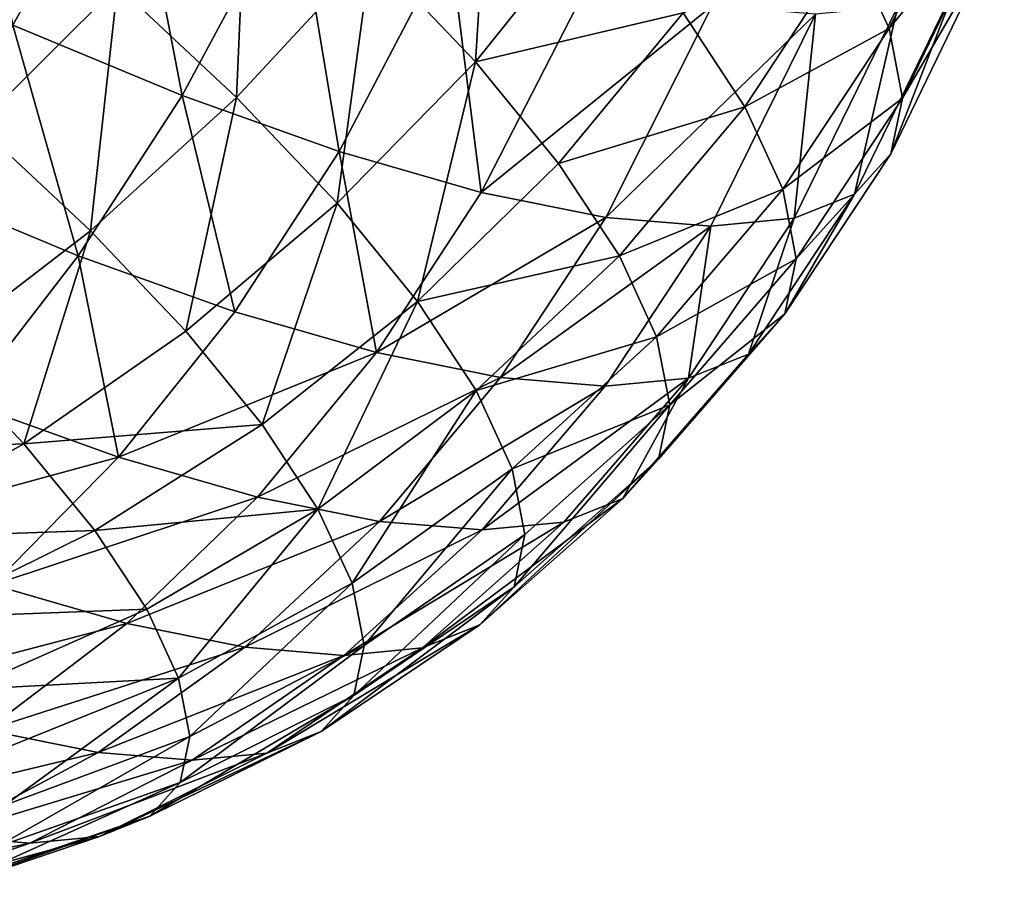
# Model space of a CAD drawing. Header units: millimetres. Extents: x 0 to 1220, y 0 to 506.
# Tile 12 of 256: x 40 to 59, y 1 to 17. Entities that reach past the tile are written whole.
import ezdxf

# ---------------------------------------------------------------- set-up
doc = ezdxf.new("R2010")
doc.units = ezdxf.units.MM
doc.header["$LTSCALE"] = 25.4
doc.layers.get('0').update_dxf_attribs({"true_color": 0xff5454})

# ---------------------------------------------------------------- blocks, each defined once
blk = doc.blocks.new('TWIG-VI-9138.STL')
at = {"color": 7, "true_color": 0xffffff}
mesh = blk.add_polyface(dxfattribs=at)
corners = [(-533.055, 32.417, 396.412), (-534.172, 37.837, 398.829), (-536.374, 33.969, 398.149), (-530.904, 36.309, 397.119)]
mesh.append_faces([[corners[k] for k in face] for face in [(0, 1, 2), (1, 0, 3)]], dxfattribs={"vtx0": -1, "color": 7})
mesh = blk.add_polyface(dxfattribs=at)
corners = [(-517.447, 33.895, 358.836), (-514.836, 36.247, 363.747), (-516.737, 32.354, 362.518), (-515.536, 37.764, 360.121)]
mesh.append_faces([[corners[k] for k in face] for face in [(0, 1, 2), (1, 0, 3)]], dxfattribs={"vtx0": -1, "color": 7})
mesh = blk.add_polyface(dxfattribs=at)
corners = [(-524.132, 36.663, 348.492), (-524.443, 31.736, 350.79), (-526.384, 33.778, 348), (-522.155, 34.582, 351.336)]
mesh.append_faces([[corners[k] for k in face] for face in [(0, 1, 2), (1, 0, 3)]], dxfattribs={"vtx0": -1, "color": 7})
mesh = blk.add_polyface(dxfattribs=at)
corners = [(-529.906, 31.107, 394.221), (-530.904, 36.309, 397.119), (-533.055, 32.417, 396.412), (-527.803, 35.019, 394.962)]
mesh.append_faces([[corners[k] for k in face] for face in [(0, 1, 2), (1, 0, 3)]], dxfattribs={"vtx0": -1, "color": 7})
mesh = blk.add_polyface(dxfattribs=at)
corners = [(-516.737, 32.354, 362.518), (-514.591, 34.968, 367.52), (-516.487, 31.054, 366.35), (-514.836, 36.247, 363.747)]
mesh.append_faces([[corners[k] for k in face] for face in [(0, 1, 2), (1, 0, 3)]], dxfattribs={"vtx0": -1, "color": 7})
mesh = blk.add_polyface(dxfattribs=at)
corners = [(-528.679, 35.93, 345.586), (-528.89, 31.071, 347.858), (-531.107, 33.149, 345.527), (-526.384, 33.778, 348)]
mesh.append_faces([[corners[k] for k in face] for face in [(0, 1, 2), (1, 0, 3)]], dxfattribs={"vtx0": -1, "color": 7})
mesh = blk.add_polyface(dxfattribs=at)
corners = [(-520.575, 32.648, 354.514), (-517.447, 33.895, 358.836), (-519.421, 30.898, 357.969), (-518.604, 35.651, 355.37)]
mesh.append_faces([[corners[k] for k in face] for face in [(0, 1, 2), (1, 0, 3)]], dxfattribs={"vtx0": -1, "color": 7})
mesh = blk.add_polyface(dxfattribs=at)
corners = [(-533.627, 35.295, 343.603), (-533.715, 30.556, 345.858), (-536.107, 32.593, 344.032), (-531.107, 33.149, 345.527)]
mesh.append_faces([[corners[k] for k in face] for face in [(0, 1, 2), (1, 0, 3)]], dxfattribs={"vtx0": -1, "color": 7})
mesh = blk.add_polyface(dxfattribs=at)
corners = [(-526.982, 30.061, 391.615), (-527.803, 35.019, 394.962), (-529.906, 31.107, 394.221), (-524.924, 33.989, 392.396)]
mesh.append_faces([[corners[k] for k in face] for face in [(0, 1, 2), (1, 0, 3)]], dxfattribs={"vtx0": -1, "color": 7})
mesh = blk.add_polyface(dxfattribs=at)
corners = [(-516.487, 31.054, 366.35), (-514.803, 33.95, 371.374), (-516.702, 30.021, 370.264), (-514.591, 34.968, 367.52)]
mesh.append_faces([[corners[k] for k in face] for face in [(0, 1, 2), (1, 0, 3)]], dxfattribs={"vtx0": -1, "color": 7})
mesh = blk.add_polyface(dxfattribs=at)
corners = [(-524.443, 31.736, 350.79), (-520.575, 32.648, 354.514), (-522.893, 29.838, 353.909), (-522.155, 34.582, 351.336)]
mesh.append_faces([[corners[k] for k in face] for face in [(0, 1, 2), (1, 0, 3)]], dxfattribs={"vtx0": -1, "color": 7})
mesh = blk.add_polyface(dxfattribs=at)
corners = [(-524.335, 29.298, 388.64), (-524.924, 33.989, 392.396), (-526.982, 30.061, 391.615), (-522.318, 33.238, 389.467)]
mesh.append_faces([[corners[k] for k in face] for face in [(0, 1, 2), (1, 0, 3)]], dxfattribs={"vtx0": -1, "color": 7})
mesh = blk.add_polyface(dxfattribs=at)
corners = [(-516.702, 30.021, 370.264), (-515.469, 33.212, 375.24), (-517.379, 29.271, 374.191), (-514.803, 33.95, 371.374)]
mesh.append_faces([[corners[k] for k in face] for face in [(0, 1, 2), (1, 0, 3)]], dxfattribs={"vtx0": -1, "color": 7})
mesh = blk.add_polyface(dxfattribs=at)
corners = [(-526.384, 33.778, 348), (-527.017, 29.099, 350.552), (-528.89, 31.071, 347.858), (-524.443, 31.736, 350.79)]
mesh.append_faces([[corners[k] for k in face] for face in [(0, 1, 2), (1, 0, 3)]], dxfattribs={"vtx0": -1, "color": 7})
mesh = blk.add_polyface(dxfattribs=at)
corners = [(-519.421, 30.898, 357.969), (-516.737, 32.354, 362.518), (-518.713, 29.361, 361.639), (-517.447, 33.895, 358.836)]
mesh.append_faces([[corners[k] for k in face] for face in [(0, 1, 2), (1, 0, 3)]], dxfattribs={"vtx0": -1, "color": 7})
mesh = blk.add_polyface(dxfattribs=at)
corners = [(-520.032, 32.779, 386.226), (-524.335, 29.298, 388.64), (-522.013, 28.832, 385.349), (-522.318, 33.238, 389.467)]
mesh.append_faces([[corners[k] for k in face] for face in [(0, 1, 2), (1, 0, 3)]], dxfattribs={"vtx0": -1, "color": 7})
mesh = blk.add_polyface(dxfattribs=at)
corners = [(-517.379, 29.271, 374.191), (-516.577, 32.766, 379.049), (-518.504, 28.818, 378.059), (-515.469, 33.212, 375.24)]
mesh.append_faces([[corners[k] for k in face] for face in [(0, 1, 2), (1, 0, 3)]], dxfattribs={"vtx0": -1, "color": 7})
mesh = blk.add_polyface(dxfattribs=at)
corners = [(-531.107, 33.149, 345.527), (-531.612, 28.585, 348.069), (-533.715, 30.556, 345.858), (-528.89, 31.071, 347.858)]
mesh.append_faces([[corners[k] for k in face] for face in [(0, 1, 2), (1, 0, 3)]], dxfattribs={"vtx0": -1, "color": 7})
mesh = blk.add_polyface(dxfattribs=at)
corners = [(-522.893, 29.838, 353.909), (-519.421, 30.898, 357.969), (-521.76, 28.121, 357.299), (-520.575, 32.648, 354.514)]
mesh.append_faces([[corners[k] for k in face] for face in [(0, 1, 2), (1, 0, 3)]], dxfattribs={"vtx0": -1, "color": 7})
mesh = blk.add_polyface(dxfattribs=at)
corners = [(-518.107, 32.621, 382.733), (-522.013, 28.832, 385.349), (-520.058, 28.671, 381.801), (-520.032, 32.779, 386.226)]
mesh.append_faces([[corners[k] for k in face] for face in [(0, 1, 2), (1, 0, 3)]], dxfattribs={"vtx0": -1, "color": 7})
mesh = blk.add_polyface(dxfattribs=at)
corners = [(-518.504, 28.818, 378.059), (-518.107, 32.621, 382.733), (-520.058, 28.671, 381.801), (-516.577, 32.766, 379.049)]
mesh.append_faces([[corners[k] for k in face] for face in [(0, 1, 2), (1, 0, 3)]], dxfattribs={"vtx0": -1, "color": 7})
mesh = blk.add_polyface(dxfattribs=at)
corners = [(-531.84, 28.118, 393.24), (-533.055, 32.417, 396.412), (-534.979, 29.425, 395.424), (-529.906, 31.107, 394.221)]
mesh.append_faces([[corners[k] for k in face] for face in [(0, 1, 2), (1, 0, 3)]], dxfattribs={"vtx0": -1, "color": 7})
mesh = blk.add_polyface(dxfattribs=at)
corners = [(-518.713, 29.361, 361.639), (-516.487, 31.054, 366.35), (-518.465, 28.066, 365.459), (-516.737, 32.354, 362.518)]
mesh.append_faces([[corners[k] for k in face] for face in [(0, 1, 2), (1, 0, 3)]], dxfattribs={"vtx0": -1, "color": 7})
mesh = blk.add_polyface(dxfattribs=at)
corners = [(-524.443, 31.736, 350.79), (-525.52, 27.267, 353.563), (-527.017, 29.099, 350.552), (-522.893, 29.838, 353.909)]
mesh.append_faces([[corners[k] for k in face] for face in [(0, 1, 2), (1, 0, 3)]], dxfattribs={"vtx0": -1, "color": 7})
mesh = blk.add_polyface(dxfattribs=at)
corners = [(-528.925, 27.076, 390.642), (-529.906, 31.107, 394.221), (-531.84, 28.118, 393.24), (-526.982, 30.061, 391.615)]
mesh.append_faces([[corners[k] for k in face] for face in [(0, 1, 2), (1, 0, 3)]], dxfattribs={"vtx0": -1, "color": 7})
mesh = blk.add_polyface(dxfattribs=at)
corners = [(-528.89, 31.071, 347.858), (-529.834, 26.713, 350.626), (-531.612, 28.585, 348.069), (-527.017, 29.099, 350.552)]
mesh.append_faces([[corners[k] for k in face] for face in [(0, 1, 2), (1, 0, 3)]], dxfattribs={"vtx0": -1, "color": 7})
mesh = blk.add_polyface(dxfattribs=at)
corners = [(-518.465, 28.066, 365.459), (-516.702, 30.021, 370.264), (-518.679, 27.036, 369.361), (-516.487, 31.054, 366.35)]
mesh.append_faces([[corners[k] for k in face] for face in [(0, 1, 2), (1, 0, 3)]], dxfattribs={"vtx0": -1, "color": 7})
mesh = blk.add_polyface(dxfattribs=at)
corners = [(-521.76, 28.121, 357.299), (-518.713, 29.361, 361.639), (-521.066, 26.613, 360.9), (-519.421, 30.898, 357.969)]
mesh.append_faces([[corners[k] for k in face] for face in [(0, 1, 2), (1, 0, 3)]], dxfattribs={"vtx0": -1, "color": 7})
mesh = blk.add_polyface(dxfattribs=at)
corners = [(-533.715, 30.556, 345.858), (-534.505, 26.36, 348.631), (-536.463, 28.195, 346.573), (-531.612, 28.585, 348.069)]
mesh.append_faces([[corners[k] for k in face] for face in [(0, 1, 2), (1, 0, 3)]], dxfattribs={"vtx0": -1, "color": 7})
mesh = blk.add_polyface(dxfattribs=at)
corners = [(-526.287, 26.316, 387.677), (-526.982, 30.061, 391.615), (-528.925, 27.076, 390.642), (-524.335, 29.298, 388.64)]
mesh.append_faces([[corners[k] for k in face] for face in [(0, 1, 2), (1, 0, 3)]], dxfattribs={"vtx0": -1, "color": 7})
mesh = blk.add_polyface(dxfattribs=at)
corners = [(-518.679, 27.036, 369.361), (-517.379, 29.271, 374.191), (-519.353, 26.289, 373.274), (-516.702, 30.021, 370.264)]
mesh.append_faces([[corners[k] for k in face] for face in [(0, 1, 2), (1, 0, 3)]], dxfattribs={"vtx0": -1, "color": 7})
mesh = blk.add_polyface(dxfattribs=at)
corners = [(-525.52, 27.267, 353.563), (-521.76, 28.121, 357.299), (-524.426, 25.608, 356.836), (-522.893, 29.838, 353.909)]
mesh.append_faces([[corners[k] for k in face] for face in [(0, 1, 2), (1, 0, 3)]], dxfattribs={"vtx0": -1, "color": 7})
mesh = blk.add_polyface(dxfattribs=at)
corners = [(-533.947, 25.393, 391.911), (-534.979, 29.425, 395.424), (-537.028, 26.675, 394.054), (-531.84, 28.118, 393.24)]
mesh.append_faces([[corners[k] for k in face] for face in [(0, 1, 2), (1, 0, 3)]], dxfattribs={"vtx0": -1, "color": 7})
mesh = blk.add_polyface(dxfattribs=at)
corners = [(-521.066, 26.613, 360.9), (-518.465, 28.066, 365.459), (-520.822, 25.342, 364.649), (-518.713, 29.361, 361.639)]
mesh.append_faces([[corners[k] for k in face] for face in [(0, 1, 2), (1, 0, 3)]], dxfattribs={"vtx0": -1, "color": 7})
mesh = blk.add_polyface(dxfattribs=at)
corners = [(-522.013, 28.832, 385.349), (-526.287, 26.316, 387.677), (-523.973, 25.851, 384.397), (-524.335, 29.298, 388.64)]
mesh.append_faces([[corners[k] for k in face] for face in [(0, 1, 2), (1, 0, 3)]], dxfattribs={"vtx0": -1, "color": 7})
mesh = blk.add_polyface(dxfattribs=at)
corners = [(-519.353, 26.289, 373.274), (-518.504, 28.818, 378.059), (-520.475, 25.837, 377.131), (-517.379, 29.271, 374.191)]
mesh.append_faces([[corners[k] for k in face] for face in [(0, 1, 2), (1, 0, 3)]], dxfattribs={"vtx0": -1, "color": 7})
mesh = blk.add_polyface(dxfattribs=at)
corners = [(-527.017, 29.099, 350.552), (-528.414, 24.975, 353.483), (-529.834, 26.713, 350.626), (-525.52, 27.267, 353.563)]
mesh.append_faces([[corners[k] for k in face] for face in [(0, 1, 2), (1, 0, 3)]], dxfattribs={"vtx0": -1, "color": 7})
mesh = blk.add_polyface(dxfattribs=at)
corners = [(-520.058, 28.671, 381.801), (-523.973, 25.851, 384.397), (-522.024, 25.691, 380.86), (-522.013, 28.832, 385.349)]
mesh.append_faces([[corners[k] for k in face] for face in [(0, 1, 2), (1, 0, 3)]], dxfattribs={"vtx0": -1, "color": 7})
mesh = blk.add_polyface(dxfattribs=at)
corners = [(-520.475, 25.837, 377.131), (-520.058, 28.671, 381.801), (-522.024, 25.691, 380.86), (-518.504, 28.818, 378.059)]
mesh.append_faces([[corners[k] for k in face] for face in [(0, 1, 2), (1, 0, 3)]], dxfattribs={"vtx0": -1, "color": 7})
mesh = blk.add_polyface(dxfattribs=at)
corners = [(-531.612, 28.585, 348.069), (-532.85, 24.618, 351.011), (-534.505, 26.36, 348.631), (-529.834, 26.713, 350.626)]
mesh.append_faces([[corners[k] for k in face] for face in [(0, 1, 2), (1, 0, 3)]], dxfattribs={"vtx0": -1, "color": 7})
mesh = blk.add_polyface(dxfattribs=at)
corners = [(-531.087, 24.37, 389.362), (-531.84, 28.118, 393.24), (-533.947, 25.393, 391.911), (-528.925, 27.076, 390.642)]
mesh.append_faces([[corners[k] for k in face] for face in [(0, 1, 2), (1, 0, 3)]], dxfattribs={"vtx0": -1, "color": 7})
mesh = blk.add_polyface(dxfattribs=at)
corners = [(-524.426, 25.608, 356.836), (-521.066, 26.613, 360.9), (-523.756, 24.152, 360.314), (-521.76, 28.121, 357.299)]
mesh.append_faces([[corners[k] for k in face] for face in [(0, 1, 2), (1, 0, 3)]], dxfattribs={"vtx0": -1, "color": 7})
mesh = blk.add_polyface(dxfattribs=at)
corners = [(-520.822, 25.342, 364.649), (-518.679, 27.036, 369.361), (-521.032, 24.331, 368.478), (-518.465, 28.066, 365.459)]
mesh.append_faces([[corners[k] for k in face] for face in [(0, 1, 2), (1, 0, 3)]], dxfattribs={"vtx0": -1, "color": 7})
mesh = blk.add_polyface(dxfattribs=at)
corners = [(-525.52, 27.267, 353.563), (-527.376, 23.401, 356.589), (-528.414, 24.975, 353.483), (-524.426, 25.608, 356.836)]
mesh.append_faces([[corners[k] for k in face] for face in [(0, 1, 2), (1, 0, 3)]], dxfattribs={"vtx0": -1, "color": 7})
mesh = blk.add_polyface(dxfattribs=at)
corners = [(-526.287, 26.316, 387.677), (-531.087, 24.37, 389.362), (-528.498, 23.624, 386.452), (-528.925, 27.076, 390.642)]
mesh.append_faces([[corners[k] for k in face] for face in [(0, 1, 2), (1, 0, 3)]], dxfattribs={"vtx0": -1, "color": 7})
mesh = blk.add_polyface(dxfattribs=at)
corners = [(-521.032, 24.331, 368.478), (-519.353, 26.289, 373.274), (-521.694, 23.597, 372.318), (-518.679, 27.036, 369.361)]
mesh.append_faces([[corners[k] for k in face] for face in [(0, 1, 2), (1, 0, 3)]], dxfattribs={"vtx0": -1, "color": 7})
mesh = blk.add_polyface(dxfattribs=at)
corners = [(-528.414, 24.975, 353.483), (-532.85, 24.618, 351.011), (-529.834, 26.713, 350.626), (-531.528, 23, 353.67)]
mesh.append_faces([[corners[k] for k in face] for face in [(0, 1, 2), (1, 0, 3)]], dxfattribs={"vtx0": -1, "color": 7})
mesh = blk.add_polyface(dxfattribs=at)
corners = [(-523.756, 24.152, 360.314), (-520.822, 25.342, 364.649), (-523.52, 22.925, 363.933), (-521.066, 26.613, 360.9)]
mesh.append_faces([[corners[k] for k in face] for face in [(0, 1, 2), (1, 0, 3)]], dxfattribs={"vtx0": -1, "color": 7})
mesh = blk.add_polyface(dxfattribs=at)
corners = [(-532.85, 24.618, 351.011), (-537.522, 24.433, 349.534), (-534.505, 26.36, 348.631), (-536.016, 22.847, 351.7)]
mesh.append_faces([[corners[k] for k in face] for face in [(0, 1, 2), (1, 0, 3)]], dxfattribs={"vtx0": -1, "color": 7})
mesh = blk.add_polyface(dxfattribs=at)
corners = [(-523.973, 25.851, 384.397), (-528.498, 23.624, 386.452), (-526.227, 23.168, 383.233), (-526.287, 26.316, 387.677)]
mesh.append_faces([[corners[k] for k in face] for face in [(0, 1, 2), (1, 0, 3)]], dxfattribs={"vtx0": -1, "color": 7})
mesh = blk.add_polyface(dxfattribs=at)
corners = [(-521.694, 23.597, 372.318), (-520.475, 25.837, 377.131), (-522.794, 23.155, 376.103), (-519.353, 26.289, 373.274)]
mesh.append_faces([[corners[k] for k in face] for face in [(0, 1, 2), (1, 0, 3)]], dxfattribs={"vtx0": -1, "color": 7})
mesh = blk.add_polyface(dxfattribs=at)
corners = [(-522.024, 25.691, 380.86), (-526.227, 23.168, 383.233), (-524.315, 23.011, 379.762), (-523.973, 25.851, 384.397)]
mesh.append_faces([[corners[k] for k in face] for face in [(0, 1, 2), (1, 0, 3)]], dxfattribs={"vtx0": -1, "color": 7})
mesh = blk.add_polyface(dxfattribs=at)
corners = [(-520.475, 25.837, 377.131), (-524.315, 23.011, 379.762), (-522.794, 23.155, 376.103), (-522.024, 25.691, 380.86)]
mesh.append_faces([[corners[k] for k in face] for face in [(0, 1, 2), (1, 0, 3)]], dxfattribs={"vtx0": -1, "color": 7})
mesh = blk.add_polyface(dxfattribs=at)
corners = [(-524.426, 25.608, 356.836), (-526.74, 22.02, 359.889), (-527.376, 23.401, 356.589), (-523.756, 24.152, 360.314)]
mesh.append_faces([[corners[k] for k in face] for face in [(0, 1, 2), (1, 0, 3)]], dxfattribs={"vtx0": -1, "color": 7})
mesh = blk.add_polyface(dxfattribs=at)
corners = [(-531.087, 24.37, 389.362), (-536.193, 22.975, 390.256), (-533.431, 21.987, 387.794), (-533.947, 25.393, 391.911)]
mesh.append_faces([[corners[k] for k in face] for face in [(0, 1, 2), (1, 0, 3)]], dxfattribs={"vtx0": -1, "color": 7})
mesh = blk.add_polyface(dxfattribs=at)
corners = [(-520.822, 25.342, 364.649), (-523.723, 21.949, 367.63), (-523.52, 22.925, 363.933), (-521.032, 24.331, 368.478)]
mesh.append_faces([[corners[k] for k in face] for face in [(0, 1, 2), (1, 0, 3)]], dxfattribs={"vtx0": -1, "color": 7})
mesh = blk.add_polyface(dxfattribs=at)
corners = [(-527.376, 23.401, 356.589), (-531.528, 23, 353.67), (-528.414, 24.975, 353.483), (-530.562, 21.535, 356.561)]
mesh.append_faces([[corners[k] for k in face] for face in [(0, 1, 2), (1, 0, 3)]], dxfattribs={"vtx0": -1, "color": 7})
mesh = blk.add_polyface(dxfattribs=at)
corners = [(-531.528, 23, 353.67), (-536.016, 22.847, 351.7), (-532.85, 24.618, 351.011), (-534.812, 21.374, 354.12)]
mesh.append_faces([[corners[k] for k in face] for face in [(0, 1, 2), (1, 0, 3)]], dxfattribs={"vtx0": -1, "color": 7})
mesh = blk.add_polyface(dxfattribs=at)
corners = [(-528.498, 23.624, 386.452), (-533.431, 21.987, 387.794), (-530.932, 21.267, 384.984), (-531.087, 24.37, 389.362)]
mesh.append_faces([[corners[k] for k in face] for face in [(0, 1, 2), (1, 0, 3)]], dxfattribs={"vtx0": -1, "color": 7})
mesh = blk.add_polyface(dxfattribs=at)
corners = [(-521.032, 24.331, 368.478), (-524.362, 21.241, 371.338), (-523.723, 21.949, 367.63), (-521.694, 23.597, 372.318)]
mesh.append_faces([[corners[k] for k in face] for face in [(0, 1, 2), (1, 0, 3)]], dxfattribs={"vtx0": -1, "color": 7})
mesh = blk.add_polyface(dxfattribs=at)
corners = [(-523.756, 24.152, 360.314), (-526.516, 20.856, 363.323), (-526.74, 22.02, 359.889), (-523.52, 22.925, 363.933)]
mesh.append_faces([[corners[k] for k in face] for face in [(0, 1, 2), (1, 0, 3)]], dxfattribs={"vtx0": -1, "color": 7})
mesh = blk.add_polyface(dxfattribs=at)
corners = [(-526.227, 23.168, 383.233), (-530.932, 21.267, 384.984), (-528.739, 20.827, 381.876), (-528.498, 23.624, 386.452)]
mesh.append_faces([[corners[k] for k in face] for face in [(0, 1, 2), (1, 0, 3)]], dxfattribs={"vtx0": -1, "color": 7})
mesh = blk.add_polyface(dxfattribs=at)
corners = [(-521.694, 23.597, 372.318), (-525.425, 20.814, 374.992), (-524.362, 21.241, 371.338), (-522.794, 23.155, 376.103)]
mesh.append_faces([[corners[k] for k in face] for face in [(0, 1, 2), (1, 0, 3)]], dxfattribs={"vtx0": -1, "color": 7})
mesh = blk.add_polyface(dxfattribs=at)
corners = [(-527.376, 23.401, 356.589), (-529.97, 20.25, 359.632), (-530.562, 21.535, 356.561), (-526.74, 22.02, 359.889)]
mesh.append_faces([[corners[k] for k in face] for face in [(0, 1, 2), (1, 0, 3)]], dxfattribs={"vtx0": -1, "color": 7})
mesh = blk.add_polyface(dxfattribs=at)
corners = [(-524.315, 23.011, 379.762), (-528.739, 20.827, 381.876), (-526.893, 20.675, 378.526), (-526.227, 23.168, 383.233)]
mesh.append_faces([[corners[k] for k in face] for face in [(0, 1, 2), (1, 0, 3)]], dxfattribs={"vtx0": -1, "color": 7})
mesh = blk.add_polyface(dxfattribs=at)
corners = [(-522.794, 23.155, 376.103), (-526.893, 20.675, 378.526), (-525.425, 20.814, 374.992), (-524.315, 23.011, 379.762)]
mesh.append_faces([[corners[k] for k in face] for face in [(0, 1, 2), (1, 0, 3)]], dxfattribs={"vtx0": -1, "color": 7})
mesh = blk.add_polyface(dxfattribs=at)
corners = [(-530.562, 21.535, 356.561), (-534.812, 21.374, 354.12), (-531.528, 23, 353.67), (-533.933, 20.041, 356.752)]
mesh.append_faces([[corners[k] for k in face] for face in [(0, 1, 2), (1, 0, 3)]], dxfattribs={"vtx0": -1, "color": 7})
mesh = blk.add_polyface(dxfattribs=at)
corners = [(-523.52, 22.925, 363.933), (-526.709, 19.929, 366.831), (-526.516, 20.856, 363.323), (-523.723, 21.949, 367.63)]
mesh.append_faces([[corners[k] for k in face] for face in [(0, 1, 2), (1, 0, 3)]], dxfattribs={"vtx0": -1, "color": 7})
mesh = blk.add_polyface(dxfattribs=at)
corners = [(-526.74, 22.02, 359.889), (-529.762, 19.166, 362.829), (-529.97, 20.25, 359.632), (-526.516, 20.856, 363.323)]
mesh.append_faces([[corners[k] for k in face] for face in [(0, 1, 2), (1, 0, 3)]], dxfattribs={"vtx0": -1, "color": 7})
mesh = blk.add_polyface(dxfattribs=at)
corners = [(-530.932, 21.267, 384.984), (-535.921, 19.965, 385.965), (-533.549, 19.282, 383.298), (-533.431, 21.987, 387.794)]
mesh.append_faces([[corners[k] for k in face] for face in [(0, 1, 2), (1, 0, 3)]], dxfattribs={"vtx0": -1, "color": 7})
mesh = blk.add_polyface(dxfattribs=at)
corners = [(-523.723, 21.949, 367.63), (-527.315, 19.257, 370.35), (-526.709, 19.929, 366.831), (-524.362, 21.241, 371.338)]
mesh.append_faces([[corners[k] for k in face] for face in [(0, 1, 2), (1, 0, 3)]], dxfattribs={"vtx0": -1, "color": 7})
mesh = blk.add_polyface(dxfattribs=at)
corners = [(-529.97, 20.25, 359.632), (-533.933, 20.041, 356.752), (-530.562, 21.535, 356.561), (-533.394, 18.87, 359.548)]
mesh.append_faces([[corners[k] for k in face] for face in [(0, 1, 2), (1, 0, 3)]], dxfattribs={"vtx0": -1, "color": 7})
mesh = blk.add_polyface(dxfattribs=at)
corners = [(-528.739, 20.827, 381.876), (-533.549, 19.282, 383.298), (-531.469, 18.864, 380.349), (-530.932, 21.267, 384.984)]
mesh.append_faces([[corners[k] for k in face] for face in [(0, 1, 2), (1, 0, 3)]], dxfattribs={"vtx0": -1, "color": 7})
mesh = blk.add_polyface(dxfattribs=at)
corners = [(-524.362, 21.241, 371.338), (-528.324, 18.852, 373.817), (-527.315, 19.257, 370.35), (-525.425, 20.814, 374.992)]
mesh.append_faces([[corners[k] for k in face] for face in [(0, 1, 2), (1, 0, 3)]], dxfattribs={"vtx0": -1, "color": 7})
mesh = blk.add_polyface(dxfattribs=at)
corners = [(-526.893, 20.675, 378.526), (-531.469, 18.864, 380.349), (-529.716, 18.72, 377.17), (-528.739, 20.827, 381.876)]
mesh.append_faces([[corners[k] for k in face] for face in [(0, 1, 2), (1, 0, 3)]], dxfattribs={"vtx0": -1, "color": 7})
mesh = blk.add_polyface(dxfattribs=at)
corners = [(-526.516, 20.856, 363.323), (-529.941, 18.304, 366.094), (-529.762, 19.166, 362.829), (-526.709, 19.929, 366.831)]
mesh.append_faces([[corners[k] for k in face] for face in [(0, 1, 2), (1, 0, 3)]], dxfattribs={"vtx0": -1, "color": 7})
mesh = blk.add_polyface(dxfattribs=at)
corners = [(-525.425, 20.814, 374.992), (-529.716, 18.72, 377.17), (-528.324, 18.852, 373.817), (-526.893, 20.675, 378.526)]
mesh.append_faces([[corners[k] for k in face] for face in [(0, 1, 2), (1, 0, 3)]], dxfattribs={"vtx0": -1, "color": 7})
mesh = blk.add_polyface(dxfattribs=at)
corners = [(-529.97, 20.25, 359.632), (-533.204, 17.884, 362.458), (-533.394, 18.87, 359.548), (-529.762, 19.166, 362.829)]
mesh.append_faces([[corners[k] for k in face] for face in [(0, 1, 2), (1, 0, 3)]], dxfattribs={"vtx0": -1, "color": 7})
mesh = blk.add_polyface(dxfattribs=at)
corners = [(-526.709, 19.929, 366.831), (-530.505, 17.678, 369.369), (-529.941, 18.304, 366.094), (-527.315, 19.257, 370.35)]
mesh.append_faces([[corners[k] for k in face] for face in [(0, 1, 2), (1, 0, 3)]], dxfattribs={"vtx0": -1, "color": 7})
mesh = blk.add_polyface(dxfattribs=at)
corners = [(-531.469, 18.864, 380.349), (-536.308, 17.701, 381.421), (-534.371, 17.312, 378.676), (-533.549, 19.282, 383.298)]
mesh.append_faces([[corners[k] for k in face] for face in [(0, 1, 2), (1, 0, 3)]], dxfattribs={"vtx0": -1, "color": 7})
mesh = blk.add_polyface(dxfattribs=at)
corners = [(-527.315, 19.257, 370.35), (-531.444, 17.301, 372.596), (-530.505, 17.678, 369.369), (-528.324, 18.852, 373.817)]
mesh.append_faces([[corners[k] for k in face] for face in [(0, 1, 2), (1, 0, 3)]], dxfattribs={"vtx0": -1, "color": 7})
mesh = blk.add_polyface(dxfattribs=at)
corners = [(-529.762, 19.166, 362.829), (-533.368, 17.099, 365.43), (-533.204, 17.884, 362.458), (-529.941, 18.304, 366.094)]
mesh.append_faces([[corners[k] for k in face] for face in [(0, 1, 2), (1, 0, 3)]], dxfattribs={"vtx0": -1, "color": 7})
mesh = blk.add_polyface(dxfattribs=at)
corners = [(-529.716, 18.72, 377.17), (-534.371, 17.312, 378.676), (-532.74, 17.178, 375.717), (-531.469, 18.864, 380.349)]
mesh.append_faces([[corners[k] for k in face] for face in [(0, 1, 2), (1, 0, 3)]], dxfattribs={"vtx0": -1, "color": 7})
mesh = blk.add_polyface(dxfattribs=at)
corners = [(-528.324, 18.852, 373.817), (-532.74, 17.178, 375.717), (-531.444, 17.301, 372.596), (-529.716, 18.72, 377.17)]
mesh.append_faces([[corners[k] for k in face] for face in [(0, 1, 2), (1, 0, 3)]], dxfattribs={"vtx0": -1, "color": 7})
mesh = blk.add_polyface(dxfattribs=at)
corners = [(-529.941, 18.304, 366.094), (-533.881, 16.53, 368.411), (-533.368, 17.099, 365.43), (-530.505, 17.678, 369.369)]
mesh.append_faces([[corners[k] for k in face] for face in [(0, 1, 2), (1, 0, 3)]], dxfattribs={"vtx0": -1, "color": 7})
mesh = blk.add_polyface(dxfattribs=at)
corners = [(-530.505, 17.678, 369.369), (-534.736, 16.186, 371.349), (-533.881, 16.53, 368.411), (-531.444, 17.301, 372.596)]
mesh.append_faces([[corners[k] for k in face] for face in [(0, 1, 2), (1, 0, 3)]], dxfattribs={"vtx0": -1, "color": 7})
mesh = blk.add_polyface(dxfattribs=at)
corners = [(-532.74, 17.178, 375.717), (-537.401, 16.196, 376.884), (-535.916, 16.074, 374.19), (-534.371, 17.312, 378.676)]
mesh.append_faces([[corners[k] for k in face] for face in [(0, 1, 2), (1, 0, 3)]], dxfattribs={"vtx0": -1, "color": 7})
mesh = blk.add_polyface(dxfattribs=at)
corners = [(-531.444, 17.301, 372.596), (-535.916, 16.074, 374.19), (-534.736, 16.186, 371.349), (-532.74, 17.178, 375.717)]
mesh.append_faces([[corners[k] for k in face] for face in [(0, 1, 2), (1, 0, 3)]], dxfattribs={"vtx0": -1, "color": 7})

msp = doc.modelspace()

# ---------------------------------------------------------------- block references
at = {"color": 250, "true_color": 0x262626}
msp.add_blockref('TWIG-VI-9138.STL', (573.181, -15.244, -16.545), dxfattribs=at)

doc.saveas('drawing.dxf')
